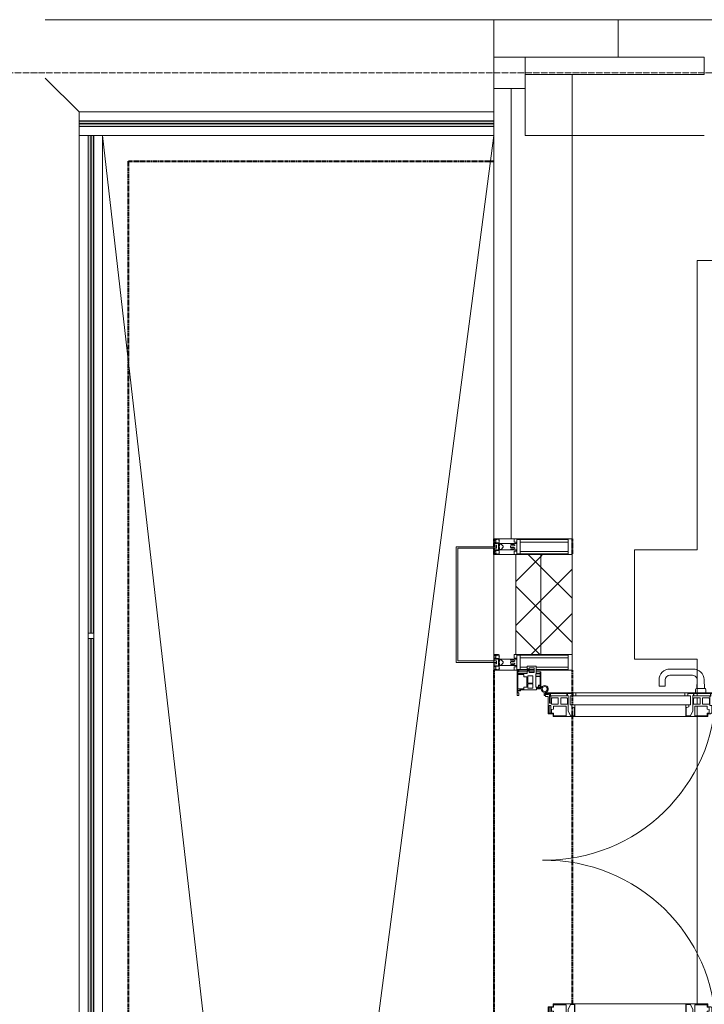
# Model space of a CAD drawing. Header units: millimetres. Extents: x 105790 to 201854, y 7718 to 225473.
# Tile 20 of 50: x 109085 to 111273, y 30122 to 33270. Entities that reach past the tile are written whole.
import ezdxf

# ---------------------------------------------------------------- set-up
doc = ezdxf.new("R2010")
doc.units = ezdxf.units.MM
for name, pattern in [('ADSK_Линия сетки', [25, 20, -2.5, 0, -2.5]), ('Штрих_3_1_5_', [4.5, 3, -1.5]), ('Штриховая_ш3 п1_5', [4.5, 3, -1.5])]:
    doc.linetypes.add(name, pattern=pattern)
doc.layers.add('_Разделитель помещений_', color=4, linetype='Штриховая_ш3 п1_5', lineweight=40, true_color=0x00ffff)
for name, color, linetype, lineweight in [('Балясины', 7, 'Continuous', 30), ('Двери', 7, 'Continuous', 18), ('Импосты витража', 7, 'Continuous', 18), ('Колонны', 7, 'Continuous', 18), ('Ограждение', 7, 'Continuous', 18), ('Оси', 7, 'Continuous', 9), ('Панели витража', 7, 'Continuous', 18), ('Перекрытия', 7, 'Continuous', 18), ('Поручни', 7, 'Continuous', 18), ('Стены разрез', 7, 'Continuous', 40), ('Стены штриховка', 7, 'Continuous', 40), ('Элементы узлов', 7, 'Continuous', 18)]:
    doc.layers.add(name, color=color, linetype=linetype, lineweight=lineweight)
pattern_1 = [(45, (0, 0), (-70.71068, 70.71068), []), (135, (0, 0), (-70.71068, -70.71068), [])]

# ---------------------------------------------------------------- blocks, each defined once
blk = doc.blocks.new('135_SLK_K4_AR_rvt-1-МКСС_К4_L23_78_000_')
at = {"layer": '_Разделитель помещений_', "color": 131, "linetype": 'Штрих_3_1_5_', "true_color": 0xaaffff}
for p, q in [((109432.5, 32817.5), (110600, 32817.5)), ((109432.5, 25895), (109432.5, 32817.5)), ((110600, 31610), (110600, 31585)), ((110850, 31610), (110850, 31560)), ((110850, 31610), (110850, 31560)), ((110600, 31580), (110600, 31560)), ((110600, 31190), (110600, 29975)), ((110850, 31190), (110850, 31117.5)), ((110850, 31190), (110850, 31117.5)), ((110850, 31115.4), (110850, 31079.7)), ((110850, 31115.4), (110850, 31079.7)), ((110850, 31072.9), (110850, 31044.3)), ((110850, 31072.9), (110850, 31044.3)), ((110850, 31042), (110850, 30123)), ((110850, 31042), (110850, 30123))]:
    blk.add_line(p, q, dxfattribs=at)
at = {"layer": 'Перекрытия', "color": 253, "true_color": 0xaaaaaa}
for p, q in [((113350, 32500), (111249.8, 32500)), ((111249.8, 32500), (111249.8, 31575)), ((111249.8, 31575), (111049.8, 31575)), ((111049.8, 31575), (111049.8, 31225)), ((111049.8, 31225), (111249.8, 31225)), ((111249.8, 31225), (111249.8, 31117.5)), ((111249.8, 31115.4), (111249.8, 31108.4)), ((111249.8, 31101.4), (111249.8, 31081.5)), ((111249.8, 31075.1), (111249.8, 31044.4)), ((111249.8, 31042), (111249.8, 30123))]:
    blk.add_line(p, q, dxfattribs=at)
blk = doc.blocks.new('A_SLK_PAN_Type1 - Прямой тип панели-6537262-МКСС_К4_L23_78_000_')
at = {"layer": 'Колонны', "lineweight": 5}
for p, q in [((-185, 120), (185, 120)), ((-185, 0), (-185, 120)), ((-180, 115), (-180, 0)), ((180, 115), (-180, 115)), ((180, 0), (180, 115)), ((185, 120), (185, 0)), ((-180, 0), (-185, 0)), ((185, 0), (180, 0))]:
    blk.add_line(p, q, dxfattribs=at)
blk = doc.blocks.new('System Panel - A_PAN_Glass-7514598-МКСС_К4_L23_78_000_')
at = {"layer": 'Панели витража', "color": 253, "lineweight": 5, "true_color": 0xaaaaaa}
for p, q in [((286.25, 0), (-286.25, 0)), ((-286.25, 0), (-286.25, -55)), ((286.25, -55), (286.25, 0)), ((-286.25, -55), (286.25, -55))]:
    blk.add_line(p, q, dxfattribs=at)
blk = doc.blocks.new('Rectangular Mullion - R_StandardFrame_50Wx250H-7198215-МКСС_К4_L23_78_000_')
at = {"layer": 'Импосты витража', "color": 253, "lineweight": 5, "true_color": 0xaaaaaa}
for p, q in [((110700, 32900), (110700, 33050)), ((111272.5, 32900), (110700, 32900))]:
    blk.add_line(p, q, dxfattribs=at)
blk = doc.blocks.new('System Panel - A_PAN_Glass-7491648-МКСС_К4_L23_78_000_')
at = {"layer": 'Панели витража', "color": 253, "lineweight": 5, "true_color": 0xaaaaaa}
for p, q in [((720, 55), (-720, 55)), ((-720, 55), (-720, 0)), ((720, 0), (720, 55)), ((-720, 0), (720, 0))]:
    blk.add_line(p, q, dxfattribs=at)
blk = doc.blocks.new('Rectangular Mullion - R_StandardFrame_50Wx250H-7197324-МКСС_К4_L23_78_000_')
at = {"layer": 'Импосты витража', "color": 253, "lineweight": 5, "true_color": 0xaaaaaa}
for q in [(110850, 33095), (110655, 31610)]:
    blk.add_line((110850, 31610), q, dxfattribs=at)
blk = doc.blocks.new('Rectangular Mullion - R_StandardFrame_50Wx250H-5866689-МКСС_К4_L23_78_000_')
at = {"layer": 'Импосты витража', "color": 253, "lineweight": 5, "true_color": 0xaaaaaa}
for p, q in [((110600, 31560), (110670, 31560)), ((110600, 31220), (110600, 31560)), ((110850, 31190), (110850, 31240)), ((110600, 31190), (110600, 31215)), ((110710.1, 31190), (110600, 31190)), ((110728.4, 31190), (110713.4, 31190)), ((110850, 31190), (110735.1, 31190))]:
    blk.add_line(p, q, dxfattribs=at)
blk = doc.blocks.new('Rectangular Mullion - 50Wx250H-2623690-МКСС_К4_L23_78_000_')
at = {"layer": 'Элементы узлов', "color": 253, "lineweight": 5, "true_color": 0xaaaaaa}
for p, q in [((-25, 65.2), (-25, 250)), ((-25, 250), (0, 250)), ((-23, 237.3), (0, 237.3)), ((-23, 237.3), (-23, 73.6)), ((-14.9, 84), (-14.9, 237.3)), ((25, 250), (0, 250)), ((23, 237.3), (0, 237.3)), ((14.9, 84), (14.9, 237.3)), ((23, 237.3), (23, 73.6)), ((25, 65.2), (25, 250)), ((-14, 65.2), (-25, 65.2)), ((0, 84), (-23, 84)), ((-0.5, 73.6), (-23, 73.6)), ((-14, 71.3), (-14, 65.2)), ((-10, 71.3), (-14, 71.3)), ((-10, 53), (-10, 71.3)), ((-7, 65.2), (-5.9, 67.3)), ((-7, 65.2), (-7, 54.7)), ((-4.1, 67.3), (-5.9, 67.3)), ((-4.1, 67.3), (-2.9, 65.1)), ((-2.9, 65.1), (-2.9, 54.6)), ((0, 84), (23, 84)), ((0.5, 73.6), (23, 73.6)), ((4.1, 67.3), (2.9, 65.1)), ((2.9, 65.1), (2.9, 54.6)), ((4.1, 67.3), (5.9, 67.3)), ((7, 65.2), (5.9, 67.3)), ((7, 65.2), (7, 54.7)), ((10, 71.3), (14, 71.3)), ((10, 53), (10, 71.3)), ((14, 71.3), (14, 65.2)), ((14, 65.2), (25, 65.2)), ((-8.7, 53), (-10, 53)), ((-10, 53), (-10, 17)), ((-8.7, 53), (-7, 54.7)), ((-1.3, 53), (-2.9, 54.6)), ((0, 53), (-1.3, 53)), ((0, 53), (1.3, 53)), ((1.3, 53), (2.9, 54.6)), ((8.7, 53), (7, 54.7)), ((8.7, 53), (10, 53)), ((10, 53), (10, 17)), ((-23.8, 14.6), (-25, 14.2)), ((-25, 0), (-25, 14.2)), ((-22.3, 17), (-23.8, 17)), ((-23.8, 17), (-23.8, 14.6)), ((-22.5, 10.6), (-23.8, 14.6)), ((-22.5, 10.6), (-23.7, 9.9)), ((-23.7, 1.3), (-23.7, 9.9)), ((-23.7, 1.3), (-11.8, 1.3)), ((-23.2, 10.2), (-22.5, 8)), ((-22.5, 8), (-22.5, 4.5)), ((-21.3, 4.5), (-22.5, 4.5)), ((-22.3, 17), (-22.3, 16)), ((-22.3, 16), (-21.3, 16)), ((-19, 17.6), (-21.3, 16)), ((-21.3, 4.5), (-21.3, 6.5)), ((-21.3, 6.5), (-14.2, 6.5)), ((-18.4, 16.6), (-19, 17.6)), ((-7.4, 16.6), (-18.4, 16.6)), ((-14.2, 6.5), (-14.2, 4.5)), ((-13.2, 4.5), (-14.2, 4.5)), ((-13.2, 4.5), (-12.2, 7.2)), ((-12.7, 7.6), (-11.3, 11.4)), ((-12.7, 7.6), (-11.8, 6.9)), ((-12.2, 9), (-12.2, 14.8)), ((-12.2, 14.8), (0, 14.8)), ((-11.8, 1.3), (-11.8, 6.9)), ((-10.5, 11.2), (-11.3, 11.4)), ((-10.5, 1.5), (-10.5, 11.2)), ((-4.8, 1.5), (-10.5, 1.5)), ((-10, 17), (-7.5, 17)), ((-8.5, 23), (-1.5, 30)), ((-8.5, 18.5), (-8.5, 23)), ((-7.5, 18.5), (-8.5, 18.5)), ((-7.5, 17), (-7.5, 18.5)), ((-7.4, 18), (-7.4, 16.6)), ((-2.6, 18), (-7.4, 18)), ((0, 8), (-4.8, 8)), ((-4.8, 1.5), (-4.8, 8)), ((-2.6, 18), (-2.6, 16.8)), ((-2.6, 16.8), (0, 16.8)), ((-1.5, 30), (0, 30)), ((1.5, 30), (0, 30)), ((2.6, 16.8), (0, 16.8)), ((0, 14.8), (0, 16.8)), ((0, 14.8), (0, 16.8)), ((12.2, 14.8), (0, 14.8)), ((0, 0), (0, 8)), ((0, 8), (4.8, 8)), ((0, 0), (0, 8)), ((8.5, 23), (1.5, 30)), ((2.6, 18), (2.6, 16.8)), ((2.6, 18), (7.4, 18)), ((4.8, 1.5), (4.8, 8)), ((4.8, 1.5), (10.5, 1.5)), ((7.4, 18), (7.4, 16.6)), ((7.4, 16.6), (18.4, 16.6)), ((7.5, 18.5), (8.5, 18.5)), ((7.5, 17), (7.5, 18.5)), ((10, 17), (7.5, 17)), ((8.5, 18.5), (8.5, 23)), ((10.5, 11.2), (11.3, 11.4)), ((10.5, 1.5), (10.5, 11.2)), ((12.7, 7.6), (11.3, 11.4)), ((12.7, 7.6), (11.8, 6.9)), ((11.8, 1.3), (11.8, 6.9)), ((23.7, 1.3), (11.8, 1.3)), ((12.2, 9), (12.2, 14.8)), ((13.2, 4.5), (12.2, 7.2)), ((13.2, 4.5), (14.2, 4.5)), ((21.3, 6.5), (14.2, 6.5)), ((14.2, 6.5), (14.2, 4.5)), ((18.4, 16.6), (19, 17.6)), ((19, 17.6), (21.3, 16)), ((22.3, 16), (21.3, 16)), ((21.3, 4.5), (21.3, 6.5)), ((21.3, 4.5), (22.5, 4.5)), ((22.3, 17), (22.3, 16)), ((22.3, 17), (23.8, 17)), ((22.5, 10.6), (23.8, 14.6)), ((22.5, 10.6), (23.7, 9.9)), ((23.2, 10.2), (22.5, 8)), ((22.5, 8), (22.5, 4.5)), ((23.7, 1.3), (23.7, 9.9)), ((23.8, 17), (23.8, 14.6)), ((23.8, 14.6), (25, 14.2)), ((25, 0), (25, 14.2)), ((-25, 0), (0, 0)), ((25, 0), (0, 0))]:
    blk.add_line(p, q, dxfattribs=at)
for centre, start, end in [((-0.5, 73.1), 360, 90), ((0.5, 73.1), 90, 180)]:
    blk.add_arc(centre, 0.5, start, end, dxfattribs=at)
blk = doc.blocks.new('A_PAN_ALU_Door_Double - EXT_1_Double_EQ п-6_1-7495157-МКСС_К4_L23_78_000_')
at = {"layer": 'Двери', "color": 253, "lineweight": 5, "true_color": 0xaaaaaa}
for p, q in [((-526.4, -160.7), (-536.6, -160.7)), ((-535, -164.2), (-535, -262.2)), ((-532.9, -179.2), (-532.9, -164.2)), ((-532.9, -164.2), (-529.9, -164.2)), ((-524.2, -179.2), (-532.9, -179.2)), ((-532.9, -233.4), (-532.9, -180.9)), ((-532.9, -180.9), (-525.9, -180.9)), ((-529.9, -164.2), (-529.9, -174.5)), ((-526.8, -177.5), (-502.6, -177.5)), ((-526.4, -165.6), (-526.4, -160.7)), ((-523.7, -165.6), (-526.4, -165.6)), ((-525.9, -180.9), (-525.9, -233.4)), ((-524.2, -182.2), (-524.2, -179.2)), ((-502.6, -182.2), (-524.2, -182.2)), ((-523.7, -173.3), (-523.7, -165.6)), ((-468.4, -173.3), (-523.7, -173.3)), ((-518.9, -186.7), (-517.3, -184)), ((-518.9, -205.7), (-518.9, -186.7)), ((-517.3, -184), (-499, -184)), ((-502.6, -177.5), (-502.6, -182.2)), ((-499, -184), (-499, -205.7)), ((-494.8, -182.2), (-494.8, -176.7)), ((-494.8, -176.7), (-469.8, -176.7)), ((-469.8, -182.2), (-494.8, -182.2)), ((-482.5, -191), (-482.4, -184.4)), ((-482.4, -184.4), (-470, -184.4)), ((-470, -184.4), (-470, -191)), ((-469.8, -176.7), (-469.8, -182.2)), ((-468.4, -189.3), (-468.4, -173.3)), ((468.4, -173.3), (523.7, -173.3)), ((468.4, -189.3), (468.4, -173.3)), ((469.8, -176.7), (469.8, -182.2)), ((494.8, -176.7), (469.8, -176.7)), ((469.8, -182.2), (494.8, -182.2)), ((470, -184.4), (470, -191)), ((482.4, -184.4), (470, -184.4)), ((482.5, -191), (482.4, -184.4)), ((494.8, -182.2), (494.8, -176.7)), ((499, -184), (499, -205.7)), ((517.3, -184), (499, -184)), ((502.6, -177.5), (502.6, -182.2)), ((526.8, -177.5), (502.6, -177.5)), ((502.6, -182.2), (524.2, -182.2)), ((518.9, -186.7), (517.3, -184)), ((518.9, -205.7), (518.9, -186.7)), ((523.7, -165.6), (526.4, -165.6)), ((523.7, -173.3), (523.7, -165.6)), ((524.2, -179.2), (532.9, -179.2)), ((524.2, -182.2), (524.2, -179.2)), ((525.9, -180.9), (525.9, -233.4)), ((532.9, -180.9), (525.9, -180.9)), ((526.4, -160.7), (536.6, -160.7)), ((526.4, -165.6), (526.4, -160.7)), ((532.9, -164.2), (529.9, -164.2)), ((529.9, -164.2), (529.9, -174.5)), ((532.9, -179.2), (532.9, -164.2)), ((532.9, -233.4), (532.9, -180.9)), ((535, -164.2), (535, -262.2)), ((-499, -205.7), (-518.9, -205.7)), ((-518.9, -232.6), (-518.9, -213.6)), ((-518.9, -213.6), (-499, -213.6)), ((-499, -213.6), (-499, -235.3)), ((-492.6, -230.6), (-492.6, -191)), ((-492.6, -191), (-482.5, -191)), ((-470, -191), (-461.9, -191)), ((-459.5, -189.3), (-468.4, -189.3)), ((-461.9, -191), (-461.9, -230.6)), ((-459.5, -259.2), (-459.5, -189.3)), ((459.5, -189.3), (468.4, -189.3)), ((459.5, -259.2), (459.5, -189.3)), ((461.8, -191), (461.8, -230.6)), ((470, -191), (461.8, -191)), ((492.6, -191), (482.5, -191)), ((492.6, -230.6), (492.6, -191)), ((499, -205.7), (518.9, -205.7)), ((518.9, -213.6), (499, -213.6)), ((499, -213.6), (499, -235.3)), ((518.9, -232.6), (518.9, -213.6)), ((-535, -244.2), (-535, -628.6)), ((-525.9, -233.4), (-532.9, -233.4)), ((-532.9, -253.1), (-532.9, -235.1)), ((-532.9, -235.1), (-526.6, -235.1)), ((-526.6, -235.1), (-526.6, -237.1)), ((-526.6, -237.1), (-477.6, -237.1)), ((-525.9, -244.2), (-497.2, -244.2)), ((-525.9, -244.2), (-525.9, -628.6)), ((-517.3, -235.3), (-518.9, -232.6)), ((-499, -235.3), (-517.3, -235.3)), ((-497.2, -628.6), (-497.2, -244.2)), ((-490.6, -249.6), (-497.2, -249.6)), ((-497.2, -249.6), (-497.2, -259.2)), ((-461.9, -230.6), (-492.6, -230.6)), ((-488.3, -255.7), (-490.6, -249.6)), ((-477.6, -237.1), (-461.8, -244.7)), ((-461.8, -244.7), (-461.8, -257.7)), ((477.6, -237.1), (461.8, -244.7)), ((461.8, -244.7), (461.8, -257.7)), ((461.8, -230.6), (492.6, -230.6)), ((526.6, -237.1), (477.6, -237.1)), ((488.3, -255.7), (490.6, -249.6)), ((490.6, -249.6), (497.2, -249.6)), ((497.2, -628.6), (497.2, -244.2)), ((525.9, -244.2), (497.2, -244.2)), ((497.2, -249.6), (497.2, -259.2)), ((499, -235.3), (517.3, -235.3)), ((517.3, -235.3), (518.9, -232.6)), ((525.9, -233.4), (532.9, -233.4)), ((525.9, -244.2), (525.9, -628.6)), ((526.6, -235.1), (526.6, -237.1)), ((532.9, -235.1), (526.6, -235.1)), ((532.9, -253.1), (532.9, -235.1)), ((535, -244.2), (535, -628.6)), ((-535, -262.2), (-525.9, -262.2)), ((-525.9, -253.1), (-532.9, -253.1)), ((-525.9, -262.2), (-525.9, -253.1)), ((-497.2, -259.2), (-459.5, -259.2)), ((-488.3, -257.7), (-488.3, -255.7)), ((-461.8, -257.7), (-488.3, -257.7)), ((-459.5, -613.6), (-459.5, -259.2)), ((497.2, -259.2), (459.5, -259.2)), ((459.5, -613.6), (459.5, -259.2)), ((461.8, -257.7), (488.3, -257.7)), ((488.3, -257.7), (488.3, -255.7)), ((525.9, -253.1), (532.9, -253.1)), ((525.9, -262.2), (525.9, -253.1)), ((535, -262.2), (525.9, -262.2)), ((-525.9, -610.6), (-535, -610.6)), ((-535, -610.6), (-535, -710.1)), ((-525.9, -610.6), (-535, -610.6)), ((-535, -610.6), (-535, -710.1)), ((-532.9, -637.7), (-532.9, -619.7)), ((-532.9, -619.7), (-525.9, -619.7)), ((-532.9, -637.7), (-532.9, -619.7)), ((-532.9, -619.7), (-525.9, -619.7)), ((-525.9, -619.7), (-525.9, -610.6)), ((-525.9, -619.7), (-525.9, -610.6)), ((-525.9, -628.6), (-497.2, -628.6)), ((-459.5, -613.6), (-497.2, -613.6)), ((-497.2, -613.6), (-497.2, -623.2)), ((-459.5, -613.6), (-497.2, -613.6)), ((-497.2, -613.6), (-497.2, -623.2)), ((-497.2, -623.2), (-490.6, -623.2)), ((-497.2, -623.2), (-490.6, -623.2)), ((-490.6, -623.2), (-488.3, -617.1)), ((-490.6, -623.2), (-488.3, -617.1)), ((-488.3, -617.1), (-488.3, -615.1)), ((-488.3, -615.1), (-461.8, -615.1)), ((-488.3, -617.1), (-488.3, -615.1)), ((-488.3, -615.1), (-461.8, -615.1)), ((-461.8, -628.1), (-477.6, -635.8)), ((-461.8, -628.1), (-477.6, -635.8)), ((-461.8, -615.1), (-461.8, -628.1)), ((-461.8, -615.1), (-461.8, -628.1)), ((-459.5, -683.5), (-459.5, -613.6)), ((-459.5, -683.5), (-459.5, -613.6)), ((459.5, -613.6), (497.2, -613.6)), ((459.5, -683.5), (459.5, -613.6)), ((459.5, -613.6), (497.2, -613.6)), ((459.5, -683.5), (459.5, -613.6)), ((461.8, -615.1), (461.8, -628.1)), ((488.3, -615.1), (461.8, -615.1)), ((461.8, -615.1), (461.8, -628.1)), ((488.3, -615.1), (461.8, -615.1)), ((461.8, -628.1), (477.6, -635.8)), ((461.8, -628.1), (477.6, -635.8)), ((488.3, -617.1), (488.3, -615.1)), ((488.3, -617.1), (488.3, -615.1)), ((490.6, -623.2), (488.3, -617.1)), ((490.6, -623.2), (488.3, -617.1)), ((497.2, -623.2), (490.6, -623.2)), ((497.2, -623.2), (490.6, -623.2)), ((497.2, -613.6), (497.2, -623.2)), ((497.2, -613.6), (497.2, -623.2)), ((525.9, -628.6), (497.2, -628.6)), ((525.9, -610.6), (535, -610.6)), ((525.9, -619.7), (525.9, -610.6)), ((525.9, -610.6), (535, -610.6)), ((525.9, -619.7), (525.9, -610.6)), ((532.9, -619.7), (525.9, -619.7)), ((532.9, -619.7), (525.9, -619.7)), ((532.9, -637.7), (532.9, -619.7)), ((532.9, -637.7), (532.9, -619.7)), ((535, -610.6), (535, -710.1)), ((535, -610.6), (535, -710.1)), ((-526.6, -637.7), (-532.9, -637.7)), ((-526.6, -637.7), (-532.9, -637.7)), ((-532.9, -691.9), (-532.9, -639.4)), ((-532.9, -639.4), (-525.9, -639.4)), ((-532.9, -691.9), (-532.9, -639.4)), ((-532.9, -639.4), (-525.9, -639.4)), ((-477.6, -635.8), (-526.6, -635.8)), ((-477.6, -635.8), (-526.6, -635.8)), ((-526.6, -635.8), (-526.6, -637.7)), ((-526.6, -635.8), (-526.6, -637.7)), ((-525.9, -639.4), (-525.9, -691.9)), ((-525.9, -639.4), (-525.9, -691.9)), ((-518.9, -640.2), (-517.3, -637.5)), ((-518.9, -640.2), (-517.3, -637.5)), ((-518.9, -659.2), (-518.9, -640.2)), ((-518.9, -659.2), (-518.9, -640.2)), ((-499, -659.2), (-518.9, -659.2)), ((-499, -659.2), (-518.9, -659.2)), ((-517.3, -637.5), (-499, -637.5)), ((-517.3, -637.5), (-499, -637.5)), ((-499, -637.5), (-499, -659.2)), ((-499, -637.5), (-499, -659.2)), ((-492.6, -681.8), (-492.6, -642.2)), ((-492.6, -642.2), (-461.9, -642.2)), ((-492.6, -681.8), (-492.6, -642.2)), ((-492.6, -642.2), (-461.9, -642.2)), ((-461.9, -642.2), (-461.9, -681.8)), ((-461.9, -642.2), (-461.9, -681.8)), ((461.8, -642.2), (461.8, -681.8)), ((461.8, -642.2), (461.8, -681.8)), ((492.6, -642.2), (461.8, -642.2)), ((492.6, -642.2), (461.8, -642.2)), ((477.6, -635.8), (526.6, -635.8)), ((477.6, -635.8), (526.6, -635.8)), ((492.6, -681.8), (492.6, -642.2)), ((492.6, -681.8), (492.6, -642.2)), ((499, -637.5), (499, -659.2)), ((517.3, -637.5), (499, -637.5)), ((499, -637.5), (499, -659.2)), ((517.3, -637.5), (499, -637.5)), ((499, -659.2), (518.9, -659.2)), ((499, -659.2), (518.9, -659.2)), ((518.9, -640.2), (517.3, -637.5)), ((518.9, -640.2), (517.3, -637.5)), ((518.9, -659.2), (518.9, -640.2)), ((518.9, -659.2), (518.9, -640.2)), ((532.9, -639.4), (525.9, -639.4)), ((525.9, -639.4), (525.9, -691.9)), ((532.9, -639.4), (525.9, -639.4)), ((525.9, -639.4), (525.9, -691.9)), ((526.6, -635.8), (526.6, -637.7)), ((526.6, -635.8), (526.6, -637.7)), ((526.6, -637.7), (532.9, -637.7)), ((526.6, -637.7), (532.9, -637.7)), ((532.9, -691.9), (532.9, -639.4)), ((532.9, -691.9), (532.9, -639.4)), ((-525.9, -691.9), (-532.9, -691.9)), ((-525.9, -691.9), (-532.9, -691.9)), ((-524.2, -693.6), (-524.2, -690.6)), ((-524.2, -690.6), (-494.8, -690.6)), ((-524.2, -693.6), (-524.2, -690.6)), ((-524.2, -690.6), (-494.8, -690.6)), ((-518.9, -686.1), (-518.9, -667.1)), ((-518.9, -667.1), (-499, -667.1)), ((-518.9, -686.1), (-518.9, -667.1)), ((-518.9, -667.1), (-499, -667.1)), ((-517.3, -688.8), (-518.9, -686.1)), ((-517.3, -688.8), (-518.9, -686.1)), ((-499, -688.8), (-517.3, -688.8)), ((-499, -688.8), (-517.3, -688.8)), ((-499, -667.1), (-499, -688.8)), ((-499, -667.1), (-499, -688.8)), ((-494.8, -690.6), (-494.8, -696.1)), ((-494.8, -690.6), (-494.8, -696.1)), ((-482.5, -681.8), (-492.6, -681.8)), ((-482.5, -681.8), (-492.6, -681.8)), ((-482.4, -688.4), (-482.5, -681.8)), ((-482.4, -688.4), (-482.5, -681.8)), ((-470, -688.4), (-482.4, -688.4)), ((-470, -688.4), (-482.4, -688.4)), ((-461.9, -681.8), (-470, -681.8)), ((-470, -681.8), (-470, -688.4)), ((-461.9, -681.8), (-470, -681.8)), ((-470, -681.8), (-470, -688.4)), ((-468.4, -693.1), (-468.4, -683.5)), ((-468.4, -683.5), (-459.5, -683.5)), ((-468.4, -693.1), (-468.4, -683.5)), ((-468.4, -683.5), (-459.5, -683.5)), ((468.4, -683.5), (459.5, -683.5)), ((468.4, -683.5), (459.5, -683.5)), ((461.8, -681.8), (470, -681.8)), ((461.8, -681.8), (470, -681.8)), ((468.4, -693.1), (468.4, -683.5)), ((468.4, -693.1), (468.4, -683.5)), ((470, -681.8), (470, -688.4)), ((470, -681.8), (470, -688.4)), ((470, -688.4), (482.4, -688.4)), ((470, -688.4), (482.4, -688.4)), ((482.4, -688.4), (482.5, -681.8)), ((482.4, -688.4), (482.5, -681.8)), ((482.5, -681.8), (492.6, -681.8)), ((482.5, -681.8), (492.6, -681.8)), ((494.8, -690.6), (494.8, -696.1)), ((524.2, -690.6), (494.8, -690.6)), ((494.8, -690.6), (494.8, -696.1)), ((524.2, -690.6), (494.8, -690.6)), ((518.9, -667.1), (499, -667.1)), ((499, -667.1), (499, -688.8)), ((518.9, -667.1), (499, -667.1)), ((499, -667.1), (499, -688.8)), ((499, -688.8), (517.3, -688.8)), ((499, -688.8), (517.3, -688.8)), ((517.3, -688.8), (518.9, -686.1)), ((517.3, -688.8), (518.9, -686.1)), ((518.9, -686.1), (518.9, -667.1)), ((518.9, -686.1), (518.9, -667.1)), ((524.2, -693.6), (524.2, -690.6)), ((524.2, -693.6), (524.2, -690.6)), ((525.9, -691.9), (532.9, -691.9)), ((525.9, -691.9), (532.9, -691.9)), ((-535, -710.1), (-529.9, -710.1)), ((-535, -710.1), (-529.9, -710.1)), ((-532.9, -701.5), (-532.9, -693.6)), ((-532.9, -693.6), (-524.2, -693.6)), ((-532.9, -701.5), (-532.9, -693.6)), ((-532.9, -693.6), (-524.2, -693.6)), ((-531, -701.5), (-532.9, -701.5)), ((-531, -701.5), (-532.9, -701.5)), ((-529.9, -700.2), (-531, -700.2)), ((-531, -700.2), (-531, -701.5)), ((-529.9, -700.2), (-531, -700.2)), ((-531, -700.2), (-531, -701.5)), ((-529.9, -710.1), (-529.9, -700.2)), ((-529.9, -710.1), (-529.9, -700.2)), ((-494.8, -696.1), (-469.8, -696.1)), ((-494.8, -696.1), (-469.8, -696.1)), ((-469.8, -696.1), (-469.8, -693.1)), ((-469.8, -693.1), (-468.4, -693.1)), ((-469.8, -696.1), (-469.8, -693.1)), ((-469.8, -693.1), (-468.4, -693.1)), ((469.8, -693.1), (468.4, -693.1)), ((469.8, -693.1), (468.4, -693.1)), ((469.8, -696.1), (469.8, -693.1)), ((469.8, -696.1), (469.8, -693.1)), ((494.8, -696.1), (469.8, -696.1)), ((494.8, -696.1), (469.8, -696.1)), ((532.9, -693.6), (524.2, -693.6)), ((532.9, -693.6), (524.2, -693.6)), ((529.9, -700.2), (531, -700.2)), ((529.9, -710.1), (529.9, -700.2)), ((529.9, -700.2), (531, -700.2)), ((529.9, -710.1), (529.9, -700.2)), ((535, -710.1), (529.9, -710.1)), ((535, -710.1), (529.9, -710.1)), ((531, -700.2), (531, -701.5)), ((531, -700.2), (531, -701.5)), ((531, -701.5), (532.9, -701.5)), ((531, -701.5), (532.9, -701.5)), ((532.9, -701.5), (532.9, -693.6)), ((532.9, -701.5), (532.9, -693.6))]:
    blk.add_line(p, q, dxfattribs=at)
at = {"layer": 'Двери', "lineweight": 5}
for p, q in [((-576.4, -527.8), (-556.4, -527.8)), ((-556.4, -527.8), (-556.4, -547.8)), ((576.3, -527.8), (556.4, -527.8)), ((556.4, -527.8), (556.4, -547.8)), ((-611.4, -636.9), (-611.4, -562.8)), ((-591.4, -562.8), (-591.4, -635)), ((-556.4, -547.8), (-576.4, -547.8)), ((556.4, -547.8), (576.3, -547.8)), ((591.4, -562.8), (591.4, -635)), ((611.4, -636.9), (611.4, -562.8)), ((-575.8, -650), (-548.9, -649)), ((-548.9, -674.8), (-548.9, -647.2)), ((-546.4, -644.8), (-534.9, -644.8)), ((546.4, -644.8), (534.9, -644.8)), ((548.9, -674.8), (548.9, -647.2)), ((575.8, -650), (548.9, -649)), ((-548.9, -672.9), (-577.7, -671.9)), ((-534.9, -677.3), (-546.4, -677.3)), ((534.9, -677.3), (546.4, -677.3)), ((548.9, -672.9), (577.7, -671.9))]:
    blk.add_line(p, q, dxfattribs=at)
at = {"layer": 'Двери', "color": 253, "lineweight": 5, "true_color": 0xaaaaaa}
for centre, radius, start, end in [((-547.5, -162.7), 11, 9.9716, 343.953), ((-547.5, -162.6), 8, 90, 270), ((-547.5, -162.6), 8, 270, 90), ((547.5, -162.7), 11, 196.047, 170.0284), ((547.5, -162.6), 8, 90, 270), ((547.5, -162.6), 8, 270, 90), ((-535, -166.3), 2.03, 90, 163.9279), ((-526.8, -174.5), 3, 180, 270), ((526.8, -174.5), 3, 270, 0), ((535, -166.3), 2.03, 16.0721, 90)]:
    blk.add_arc(centre, radius, start, end, dxfattribs=at)
at = {"layer": 'Двери', "color": 254, "lineweight": 5, "true_color": 0xd4d4d4}
for centre, start, end in [((-547.5, -162.6), 270.9796, 0.7347), ((547.5, -162.6), 179.2653, 269.0204)]:
    blk.add_arc(centre, 547.5, start, end, dxfattribs=at)
at = {"layer": 'Двери', "lineweight": 5}
for centre, radius, start, end in [((-576.4, -562.8), 35, 90, 180), ((576.3, -562.8), 35, 0, 90), ((-576.4, -562.8), 15, 90, 180), ((576.3, -562.8), 15, 0, 90), ((-576.4, -636.9), 35, 180, 267.8055), ((-576.4, -635), 15, 180, 272.1944), ((-546.4, -647.2), 2.5, 90, 180), ((546.4, -647.2), 2.5, 0, 90), ((576.3, -635), 15, 267.8056, 0), ((576.3, -636.9), 35, 272.1945, 0), ((-546.4, -674.8), 2.5, 180, 270), ((546.4, -674.8), 2.5, 270, 0)]:
    blk.add_arc(centre, radius, start, end, dxfattribs=at)
at = {"layer": 'Панели витража', "color": 253, "lineweight": 5, "true_color": 0xaaaaaa}
for p, q in [((-605.5, -79.5), (-605.5, -74.5)), ((-605.5, -74.5), (-526.5, -74.5)), ((-604, -79.5), (-605.5, -79.5)), ((-604, -76.7), (-604, -79.5)), ((-597.5, -76.7), (-604, -76.7)), ((-602.5, -76.7), (-602.5, -106.6)), ((-597.5, -106.6), (-597.5, -76.7)), ((-543.2, -76.3), (-593.7, -76.3)), ((-593.7, -76.3), (-593.7, -95.5)), ((-547.5, -95.5), (-547.5, -76.2)), ((-547, -89), (-546.2, -88.2)), ((-547, -95.5), (-547, -89)), ((-546.2, -83.1), (-543.2, -83.1)), ((-546.2, -88.2), (-546.2, -83.1)), ((-544.5, -84.8), (-544.5, -136.5)), ((-541.5, -84.8), (-544.5, -84.8)), ((-543.2, -83.1), (-543.2, -76.3)), ((-541.5, -76.5), (-541.5, -84.8)), ((-535.1, -76.5), (-541.5, -76.5)), ((-535.1, -79.5), (-535.1, -76.5)), ((-526.5, -79.5), (-535.1, -79.5)), ((-526.5, -74.5), (-526.5, -79.5)), ((526.5, -74.5), (605.5, -74.5)), ((526.5, -79.5), (526.5, -74.5)), ((535.1, -79.5), (526.5, -79.5)), ((535.1, -76.5), (535.1, -79.5)), ((541.5, -76.5), (535.1, -76.5)), ((541.5, -84.8), (541.5, -76.5)), ((544.5, -84.8), (541.5, -84.8)), ((543.2, -76.3), (543.2, -83.1)), ((593.7, -76.3), (543.2, -76.3)), ((543.2, -83.1), (546.2, -83.1)), ((544.5, -136.5), (544.5, -84.8)), ((546.2, -83.1), (546.2, -88.2)), ((546.2, -88.2), (547, -89)), ((547, -89), (547, -95.5)), ((547.5, -76.2), (547.5, -95.5)), ((593.7, -95.5), (593.7, -76.3)), ((597.5, -76.7), (597.5, -106.6)), ((604, -76.7), (597.5, -76.7)), ((602.5, -106.6), (602.5, -76.7)), ((604, -79.5), (604, -76.7)), ((605.5, -79.5), (604, -79.5)), ((605.5, -74.5), (605.5, -79.5)), ((-620.5, -106.6), (-611.5, -106.6)), ((-620.5, -135.1), (-620.5, -106.6)), ((-615.4, -113.4), (-615.4, -128.4)), ((-600.4, -113.4), (-615.4, -113.4)), ((-611.5, -106.6), (-611.5, -110.1)), ((-611.5, -110.1), (-604.5, -110.1)), ((-604.5, -106.6), (-597.5, -106.6)), ((-604.5, -110.1), (-604.5, -106.6)), ((-602.5, -113.4), (-602.5, -128.4)), ((-600.4, -128.4), (-600.4, -113.4)), ((-593.7, -95.5), (-586.5, -95.5)), ((-589.1, -108.8), (-589.1, -125)), ((-566.4, -108.8), (-589.1, -108.8)), ((-589.1, -125), (-566.4, -125)), ((-586.5, -95.5), (-586.5, -105)), ((-586.5, -105), (-553.3, -105)), ((-566.4, -125), (-566.4, -108.8)), ((-564.2, -108.8), (-564.2, -125)), ((-549.9, -108.8), (-564.2, -108.8)), ((-564.2, -125), (-549.9, -125)), ((-553.3, -95.5), (-547, -95.5)), ((-553.3, -105), (-553.3, -95.5)), ((-549.9, -125), (-549.9, -108.8)), ((547, -95.5), (553.3, -95.5)), ((549.9, -108.8), (549.9, -125)), ((564.2, -108.8), (549.9, -108.8)), ((549.9, -125), (564.2, -125)), ((553.3, -95.5), (553.3, -105)), ((553.3, -105), (586.5, -105)), ((564.2, -125), (564.2, -108.8)), ((566.4, -108.8), (566.4, -125)), ((589.1, -108.8), (566.4, -108.8)), ((566.4, -125), (589.1, -125)), ((586.5, -95.5), (593.7, -95.5)), ((586.5, -105), (586.5, -95.5)), ((589.1, -125), (589.1, -108.8)), ((597.5, -106.6), (604.5, -106.6)), ((600.4, -113.4), (600.4, -128.4)), ((615.4, -113.4), (600.4, -113.4)), ((602.5, -128.4), (602.5, -113.4)), ((604.5, -106.6), (604.5, -110.1)), ((604.5, -110.1), (611.5, -110.1)), ((611.5, -106.6), (620.5, -106.6)), ((611.5, -110.1), (611.5, -106.6)), ((615.4, -128.4), (615.4, -113.4)), ((620.5, -106.6), (620.5, -135.1)), ((-597.1, -135.1), (-620.5, -135.1)), ((-615.4, -128.4), (-600.4, -128.4)), ((-602.5, -135.1), (-602.5, -148.5)), ((-602.5, -148.5), (-597.1, -148.5)), ((-602.5, -150), (-602.5, -148.5)), ((-551.5, -150), (-602.5, -150)), ((-597.1, -148.5), (-597.1, -135.1)), ((-595.5, -134.5), (-595.5, -148.2)), ((-588.5, -134.5), (-595.5, -134.5)), ((-595.5, -148.2), (-588.5, -148.2)), ((-588.5, -148.2), (-588.5, -134.5)), ((-587.1, -134.2), (-587.1, -148.4)), ((-553.1, -134.2), (-587.1, -134.2)), ((-587.1, -148.4), (-560.1, -148.4)), ((-560.1, -142.8), (-553.1, -142.8)), ((-560.1, -148.4), (-560.1, -142.8)), ((-558.8, -144.4), (-558.8, -148.7)), ((-552.8, -144.4), (-558.8, -144.4)), ((-558.8, -148.7), (-552.8, -148.7)), ((-553.1, -142.8), (-553.1, -134.2)), ((-552.8, -148.7), (-552.8, -144.4)), ((-551.5, -136.5), (-551.5, -150)), ((-544.5, -136.5), (-551.5, -136.5)), ((-551.5, -150), (-547.5, -150)), ((-547.5, -150), (-547.5, -136.5)), ((551.5, -136.5), (544.5, -136.5)), ((547.5, -136.5), (547.5, -150)), ((547.5, -150), (551.5, -150)), ((551.5, -150), (551.5, -136.5)), ((602.5, -150), (551.5, -150)), ((552.8, -144.4), (552.8, -148.7)), ((558.8, -144.4), (552.8, -144.4)), ((552.8, -148.7), (558.8, -148.7)), ((587.1, -134.2), (553.1, -134.2)), ((553.1, -134.2), (553.1, -142.8)), ((553.1, -142.8), (560.1, -142.8)), ((558.8, -148.7), (558.8, -144.4)), ((560.1, -142.8), (560.1, -148.4)), ((560.1, -148.4), (587.1, -148.4)), ((587.1, -148.4), (587.1, -134.2)), ((588.5, -134.5), (588.5, -148.2)), ((595.5, -134.5), (588.5, -134.5)), ((588.5, -148.2), (595.5, -148.2)), ((595.5, -148.2), (595.5, -134.5)), ((597.1, -135.1), (597.1, -148.5)), ((620.5, -135.1), (597.1, -135.1)), ((597.1, -148.5), (602.5, -148.5)), ((600.4, -128.4), (615.4, -128.4)), ((602.5, -148.5), (602.5, -135.1)), ((602.5, -148.5), (602.5, -150))]:
    blk.add_line(p, q, dxfattribs=at)
blk = doc.blocks.new('Rectangular Mullion - 50Wx250H-V51-МКСС_К4_L23_78_000_')
at = {"layer": 'Элементы узлов', "color": 253, "lineweight": 5, "true_color": 0xaaaaaa}
for p, q in [((-25, 65.2), (-25, 250)), ((-25, 250), (0, 250)), ((-23, 237.3), (0, 237.3)), ((-23, 237.3), (-23, 73.6)), ((-14.9, 84), (-14.9, 237.3)), ((25, 250), (0, 250)), ((23, 237.3), (0, 237.3)), ((14.9, 135.1), (14.9, 237.3)), ((23, 237.3), (23, 135.1)), ((25, 135.1), (25, 250)), ((23, 128.4), (23, 113.4)), ((25, 113.4), (25, 128.4)), ((14.9, 84), (14.9, 106.6)), ((23, 110.1), (23, 73.6)), ((25, 65.2), (25, 110.1)), ((-14, 65.2), (-25, 65.2)), ((0, 84), (-23, 84)), ((-0.5, 73.6), (-23, 73.6)), ((-14, 71.3), (-14, 65.2)), ((-10, 71.3), (-14, 71.3)), ((-10, 53), (-10, 71.3)), ((-7, 65.2), (-5.9, 67.3)), ((-7, 65.2), (-7, 54.7)), ((-4.1, 67.3), (-5.9, 67.3)), ((-4.1, 67.3), (-2.9, 65.1)), ((-2.9, 65.1), (-2.9, 54.6)), ((0, 84), (23, 84)), ((0.5, 73.6), (23, 73.6)), ((4.1, 67.3), (2.9, 65.1)), ((2.9, 65.1), (2.9, 54.6)), ((4.1, 67.3), (5.9, 67.3)), ((7, 65.2), (5.9, 67.3)), ((7, 65.2), (7, 54.7)), ((10, 71.3), (14, 71.3)), ((10, 53), (10, 71.3)), ((14, 71.3), (14, 65.2)), ((14, 65.2), (25, 65.2)), ((-8.7, 53), (-10, 53)), ((-10, 53), (-10, 17)), ((-8.7, 53), (-7, 54.7)), ((-1.3, 53), (-2.9, 54.6)), ((0, 53), (-1.3, 53)), ((0, 53), (1.3, 53)), ((1.3, 53), (2.9, 54.6)), ((8.7, 53), (7, 54.7)), ((8.7, 53), (10, 53)), ((10, 53), (10, 17)), ((-23.8, 14.6), (-25, 14.2)), ((-25, 0), (-25, 14.2)), ((-22.3, 17), (-23.8, 17)), ((-23.8, 17), (-23.8, 14.6)), ((-22.5, 10.6), (-23.8, 14.6)), ((-22.5, 10.6), (-23.7, 9.9)), ((-23.7, 1.3), (-23.7, 9.9)), ((-23.7, 1.3), (-11.8, 1.3)), ((-23.2, 10.2), (-22.5, 8)), ((-22.5, 8), (-22.5, 4.5)), ((-21.3, 4.5), (-22.5, 4.5)), ((-22.3, 17), (-22.3, 16)), ((-22.3, 16), (-21.3, 16)), ((-19, 17.6), (-21.3, 16)), ((-21.3, 4.5), (-21.3, 6.5)), ((-21.3, 6.5), (-14.2, 6.5)), ((-18.4, 16.6), (-19, 17.6)), ((-7.4, 16.6), (-18.4, 16.6)), ((-14.2, 6.5), (-14.2, 4.5)), ((-13.2, 4.5), (-14.2, 4.5)), ((-13.2, 4.5), (-12.2, 7.2)), ((-12.7, 7.6), (-11.3, 11.4)), ((-12.7, 7.6), (-11.8, 6.9)), ((-12.2, 9), (-12.2, 14.8)), ((-12.2, 14.8), (0, 14.8)), ((-11.8, 1.3), (-11.8, 6.9)), ((-10.5, 11.2), (-11.3, 11.4)), ((-10.5, 1.5), (-10.5, 11.2)), ((-4.8, 1.5), (-10.5, 1.5)), ((-10, 17), (-7.5, 17)), ((-8.5, 23), (-1.5, 30)), ((-8.5, 18.5), (-8.5, 23)), ((-7.5, 18.5), (-8.5, 18.5)), ((-7.5, 17), (-7.5, 18.5)), ((-7.4, 18), (-7.4, 16.6)), ((-2.6, 18), (-7.4, 18)), ((0, 8), (-4.8, 8)), ((-4.8, 1.5), (-4.8, 8)), ((-2.6, 18), (-2.6, 16.8)), ((-2.6, 16.8), (0, 16.8)), ((-1.5, 30), (0, 30)), ((1.5, 30), (0, 30)), ((2.6, 16.8), (0, 16.8)), ((0, 14.8), (0, 16.8)), ((0, 14.8), (0, 16.8)), ((12.2, 14.8), (0, 14.8)), ((0, 0), (0, 8)), ((0, 8), (4.8, 8)), ((0, 0), (0, 8)), ((8.5, 23), (1.5, 30)), ((2.6, 18), (2.6, 16.8)), ((2.6, 18), (7.4, 18)), ((4.8, 1.5), (4.8, 8)), ((4.8, 1.5), (10.5, 1.5)), ((7.4, 18), (7.4, 16.6)), ((7.4, 16.6), (18.4, 16.6)), ((7.5, 18.5), (8.5, 18.5)), ((7.5, 17), (7.5, 18.5)), ((10, 17), (7.5, 17)), ((8.5, 18.5), (8.5, 23)), ((10.5, 11.2), (11.3, 11.4)), ((10.5, 1.5), (10.5, 11.2)), ((12.7, 7.6), (11.3, 11.4)), ((12.7, 7.6), (11.8, 6.9)), ((11.8, 1.3), (11.8, 6.9)), ((23.7, 1.3), (11.8, 1.3)), ((12.2, 9), (12.2, 14.8)), ((13.2, 4.5), (12.2, 7.2)), ((13.2, 4.5), (14.2, 4.5)), ((21.3, 6.5), (14.2, 6.5)), ((14.2, 6.5), (14.2, 4.5)), ((18.4, 16.6), (19, 17.6)), ((19, 17.6), (21.3, 16)), ((22.3, 16), (21.3, 16)), ((21.3, 4.5), (21.3, 6.5)), ((21.3, 4.5), (22.5, 4.5)), ((22.3, 17), (22.3, 16)), ((22.3, 17), (23.8, 17)), ((22.5, 10.6), (23.8, 14.6)), ((22.5, 10.6), (23.7, 9.9)), ((23.2, 10.2), (22.5, 8)), ((22.5, 8), (22.5, 4.5)), ((23.7, 1.3), (23.7, 9.9)), ((23.8, 17), (23.8, 14.6)), ((23.8, 14.6), (25, 14.2)), ((25, 0), (25, 14.2)), ((-25, 0), (0, 0)), ((25, 0), (0, 0))]:
    blk.add_line(p, q, dxfattribs=at)
for centre, start, end in [((-0.5, 73.1), 360, 90), ((0.5, 73.1), 90, 180)]:
    blk.add_arc(centre, 0.5, start, end, dxfattribs=at)
blk = doc.blocks.new('Quad Corner Mullion - Q_0_100_-50-7512921-МКСС_К4_L23_78_000_')
at = {"layer": 'Импосты витража', "color": 253, "lineweight": 5, "true_color": 0xaaaaaa}
for p, q in [((0, 100), (-100, 100)), ((-100, 100), (-100, 0)), ((0, 0), (0, 100)), ((-100, 0), (0, 0))]:
    blk.add_line(p, q, dxfattribs=at)
blk = doc.blocks.new('Ограждение - Ограждение-6132399-МКСС_К4_L23_78_000_')
at = {"layer": 'Ограждение', "lineweight": 5}
for points in [[(27850, 17538), (27850, 17546), (26525, 17546), (26525, 17538)], [(27850, 17529), (27850, 17537), (26525, 17537), (26525, 17529)]]:
    blk.add_hatch(color=256, dxfattribs=at).paths.add_polyline_path(points)
at = {"layer": 'Поручни', "color": 253, "lineweight": 5, "true_color": 0xaaaaaa}
for p, q in [((26525, 17575), (27850, 17575)), ((26525, 17546.5), (26525, 17575)), ((26525, 17546.5), (27850, 17546.5)), ((27850, 17546), (26525, 17546)), ((26525, 17546), (26525, 17538)), ((26525, 17537), (26525, 17538)), ((26525, 17538), (27850, 17538)), ((27850, 17537), (26525, 17537)), ((26525, 17537), (26525, 17529)), ((27850, 17538), (27850, 17546)), ((27850, 17529), (27850, 17537)), ((26525, 17529), (27850, 17529)), ((26525, 17528.5), (27850, 17528.5)), ((26525, 17500), (26525, 17528.5)), ((26554, 17500), (26525, 17500)), ((27850, 17500), (26571, 17500))]:
    blk.add_line(p, q, dxfattribs=at)
blk = doc.blocks.new('Ограждение - 18Lx18W-7431883-МКСС_К4_L23_78_000_')
at = {"layer": 'Балясины', "color": 253, "lineweight": 5, "true_color": 0xaaaaaa}
for p, q in [((9, 9), (-9, 9)), ((-9, 9), (-9, -9)), ((9, -9), (9, 9)), ((-9, -9), (9, -9))]:
    blk.add_line(p, q, dxfattribs=at)
blk = doc.blocks.new('Ограждение - Ограждение-6132465-МКСС_К4_L23_78_000_')
at = {"layer": 'Ограждение', "lineweight": 5}
h = blk.add_hatch(color=256, dxfattribs=at)
h.paths.add_polyline_path([(26554, 14300), (26562, 14300), (26562, 15891), (26554, 15891), (26554, 14732.2)])
h.paths.add_polyline_path([(26554, 15909), (26562, 15909), (26562, 17500), (26554, 17500), (26554, 15928.1)])
h = blk.add_hatch(color=256, dxfattribs=at)
h.paths.add_polyline_path([(26563, 14300), (26571, 14300), (26571, 15891), (26563, 15891), (26563, 14732.2)])
h.paths.add_polyline_path([(26563, 15909), (26571, 15909), (26571, 17500), (26563, 17500), (26563, 15928.1)])
at = {"layer": 'Поручни', "color": 253, "lineweight": 5, "true_color": 0xaaaaaa}
for p, q in [((26525, 17500), (26553.5, 17500)), ((26525, 14300), (26525, 17500)), ((26553.5, 15909), (26553.5, 17500)), ((26562, 17500), (26554, 17500)), ((26554, 17500), (26554, 15909)), ((26562, 15909), (26562, 17500)), ((26571, 17500), (26563, 17500)), ((26563, 17500), (26563, 15909)), ((26571, 15909), (26571, 17500)), ((26571.5, 17500), (26600, 17500)), ((26571.5, 15909), (26571.5, 17500)), ((26600, 17500), (26600, 14300)), ((26553.5, 14300), (26553.5, 15891)), ((26554, 15891), (26554, 14300)), ((26562, 14300), (26562, 15891)), ((26563, 15891), (26563, 14300)), ((26571, 14300), (26571, 15891)), ((26571.5, 14300), (26571.5, 15891))]:
    blk.add_line(p, q, dxfattribs=at)
at = {"extrusion": (0, 0, -1), "zscale": -1}
blk.add_blockref('Ограждение - 18Lx18W-7431883-МКСС_К4_L23_78_000_', (-26562.5, 15900), dxfattribs=at)
blk = doc.blocks.new('135_SLK_K4_AR_FCD_rvt-1-МКСС_К4_L23_78_000_')
at = {"layer": 'Стены разрез', "lineweight": 5, "true_color": 0xaaaaaa}
h = blk.add_hatch(dxfattribs=at)
h.set_pattern_fill('FP_4', color=253, style=0, pattern_type=2)
h.set_pattern_definition(pattern_1)
h.paths.add_polyline_path([(110750, 31240), (110750, 31560), (110670, 31560), (110670, 31240), (110700.2, 31240)])
h = blk.add_hatch(dxfattribs=at)
h.set_pattern_fill('FP_4', color=253, style=0, pattern_type=2)
h.set_pattern_definition(pattern_1)
h.paths.add_polyline_path([(110850, 31240), (110850, 31560), (110750, 31560), (110750, 31240)])
at = {"layer": 'Колонны', "color": 253, "lineweight": 5, "true_color": 0xaaaaaa}
for p, q in [((110997.5, 33270), (110600, 33270)), ((110997.5, 33270), (110997.5, 33150)), ((110997.5, 33150), (110997.5, 33270)), ((111297.5, 33270), (110997.5, 33270))]:
    blk.add_line(p, q, dxfattribs=at)
at = {"layer": 'Перекрытия', "color": 253, "lineweight": 5, "true_color": 0xaaaaaa}
for p, q in [((109166.6, 33270), (110600, 33270)), ((110600, 33270), (110600, 33150)), ((109166.6, 33083.4), (109275, 32975)), ((109350, 32900), (109922.2, 27890.6)), ((109944.6, 27890), (110600, 32900)), ((110600, 31610), (110600, 31585)), ((110600, 31580), (110600, 31560)), ((110600, 31190), (110600, 29975))]:
    blk.add_line(p, q, dxfattribs=at)
at = {"layer": 'Стены разрез', "color": 253, "lineweight": 9, "true_color": 0xaaaaaa}
for p, q in [((110670, 31560), (110670, 31240)), ((110850, 31560), (110670, 31560)), ((110850, 31240), (110850, 31560)), ((110670, 31240), (110850, 31240))]:
    blk.add_line(p, q, dxfattribs=at)
at = {"layer": 'Стены штриховка', "color": 253, "lineweight": 9, "true_color": 0xaaaaaa}
blk.add_line((110750, 31240), (110750, 31560), dxfattribs=at)
at = {"layer": 'Импосты витража', "color": 253, "lineweight": 5, "true_color": 0xaaaaaa}
for name, p, rotation in [('Quad Corner Mullion - Q_0_100_-50-7512921-МКСС_К4_L23_78_000_', (110600, 33150), 180), ('Rectangular Mullion - 50Wx250H-2623690-МКСС_К4_L23_78_000_', (110600, 31585), 270), ('Rectangular Mullion - 50Wx250H-V51-МКСС_К4_L23_78_000_', (110600, 31215), 270)]:
    blk.add_blockref(name, p, dxfattribs=dict(at, rotation=rotation))
for name in ['Rectangular Mullion - R_StandardFrame_50Wx250H-7197324-МКСС_К4_L23_78_000_', 'Rectangular Mullion - R_StandardFrame_50Wx250H-7198215-МКСС_К4_L23_78_000_', 'Rectangular Mullion - R_StandardFrame_50Wx250H-5866689-МКСС_К4_L23_78_000_']:
    blk.add_blockref(name, (0, 0), dxfattribs=at)
at = {"layer": 'Колонны', "color": 253, "lineweight": 5, "true_color": 0xaaaaaa, "rotation": 89.99999999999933}
blk.add_blockref('A_SLK_PAN_Type1 - Прямой тип панели-6537262-МКСС_К4_L23_78_000_', (110600, 31400), dxfattribs=at)
at = {"layer": 'Ограждение', "color": 253, "lineweight": 5, "true_color": 0xaaaaaa}
for name in ['Ограждение - Ограждение-6132399-МКСС_К4_L23_78_000_', 'Ограждение - Ограждение-6132465-МКСС_К4_L23_78_000_']:
    blk.add_blockref(name, (82750, 15400), dxfattribs=at)
at = {"layer": 'Панели витража', "color": 253, "lineweight": 5, "true_color": 0xaaaaaa}
blk.add_blockref('System Panel - A_PAN_Glass-7514598-МКСС_К4_L23_78_000_', (110986.3, 33150), dxfattribs=at)
for name, p, rotation in [('System Panel - A_PAN_Glass-7491648-МКСС_К4_L23_78_000_', (110600, 32330), 270), ('A_PAN_ALU_Door_Double - EXT_1_Double_EQ п-6_1-7495157-МКСС_К4_L23_78_000_', (110600, 30582.5), 90.00000000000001)]:
    blk.add_blockref(name, p, dxfattribs=dict(at, rotation=rotation))

msp = doc.modelspace()

# ---------------------------------------------------------------- linework, layer by layer
at = {"layer": 'Оси', "linetype": 'ADSK_Линия сетки'}
msp.add_line((136800, 33100), (106608.1, 33100), dxfattribs=at)

# ---------------------------------------------------------------- block references
at = {"lineweight": 5}
for name in ['135_SLK_K4_AR_FCD_rvt-1-МКСС_К4_L23_78_000_', '135_SLK_K4_AR_rvt-1-МКСС_К4_L23_78_000_']:
    msp.add_blockref(name, (0, 0), dxfattribs=at)

doc.saveas('drawing.dxf')
